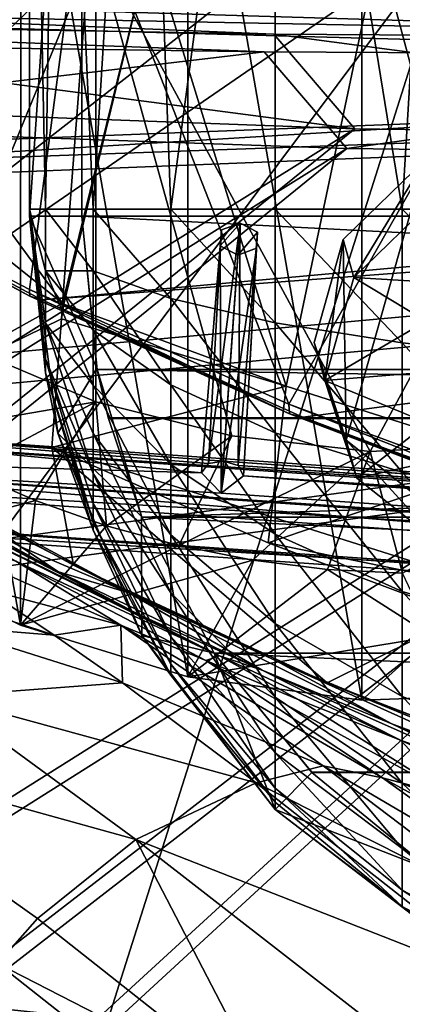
# Model space of a CAD drawing. Header units: metres. Extents: x -904 to 0, y -908 to 0.
# Tile 85 of 161: x -632 to -595, y -153 to -59. Entities that reach past the tile are written whole.
import ezdxf

# ---------------------------------------------------------------- set-up
doc = ezdxf.new("R2010")
doc.units = ezdxf.units.M

msp = doc.modelspace()

# ---------------------------------------------------------------- linework, layer by layer
at = {"layer": 'None'}
for points in [[(-599.286011, -25.944958, 1924.876465), (-582.273132, -24.174274, 1927.112427), (-582.486755, -122.939278, 1984.111816)], [(-615.892761, -27.956272, 1924.047485), (-599.286011, -25.944958, 1924.876465), (-599.292603, -123.532387, 1981.228638)], [(-599.292603, -123.532387, 1981.228638), (-599.286011, -25.944958, 1924.876465), (-582.486755, -122.939278, 1984.111816)], [(-631.824036, -30.155251, 1924.644897), (-615.892761, -27.956272, 1924.047485), (-615.893738, -121.315697, 1977.961182)], [(-615.893738, -121.315697, 1977.961182), (-615.892761, -27.956272, 1924.047485), (-599.292603, -123.532387, 1981.228638)], [(-646.723022, -32.457447, 1926.648438), (-631.824036, -30.155251, 1924.644897), (-631.843079, -116.379242, 1974.423828)], [(-631.843079, -116.379242, 1974.423828), (-631.824036, -30.155251, 1924.644897), (-615.893738, -121.315697, 1977.961182)], [(-646.729492, -108.869835, 1970.764648), (-646.723022, -32.457447, 1926.648438), (-631.843079, -116.379242, 1974.423828)], [(-625.841797, -45.324051, 1506.13208), (-573.219971, -37.15469, 1505.244385), (-606.250549, -95.326286, 1536.737061)], [(-606.250549, -95.326286, 1536.737061), (-573.219971, -37.15469, 1505.244385), (-580.693237, -104.750137, 1543.907715)], [(-677.72467, -58.27211, 1507.729004), (-625.841797, -45.324051, 1506.13208), (-654.81665, -71.977325, 1518.557007)], [(-625.841797, -45.324051, 1506.13208), (-630.979187, -84.363945, 1528.255493), (-654.81665, -71.977325, 1518.557007)], [(-630.979187, -84.363945, 1528.255493), (-625.841797, -45.324051, 1506.13208), (-606.250549, -95.326286, 1536.737061)], [(-606.136414, -51.914799, 661.366394), (-699.596008, -124.971169, 659.501343), (-590.518127, -49.992924, 661.435425)], [(-699.596008, -124.971169, 659.501343), (-663.154419, -147.090363, 658.922119), (-590.518127, -49.992924, 661.435425)], [(-590.518127, -49.992924, 661.435425), (-663.154419, -147.090363, 658.922119), (-629.467651, -172.820374, 658.248413)], [(-629.467651, -172.820374, 658.248413), (-584.097839, -207.702347, 657.334961), (-590.518127, -49.992924, 661.435425)], [(-676.5354, -51.566265, 2019.448486), (-666.314941, -68.857689, 2018.339722), (-624.672058, -51.56601, 2028.267822)], [(-666.314941, -68.857689, 2018.339722), (-653.965515, -79.775299, 2018.621094), (-624.672058, -51.56601, 2028.267822)], [(-624.672058, -51.56601, 2028.267822), (-653.965515, -79.775299, 2018.621094), (-639.886292, -88.643501, 2019.402466)], [(-627.826843, -85.693954, 240.781998), (-653.372864, -65.284836, 231.395981), (-652.772461, -51.568165, 229.006409)], [(-625.241882, -51.566051, 235.196579), (-627.826843, -85.693954, 240.781998), (-652.772461, -51.568165, 229.006409)], [(-639.886292, -88.643501, 2019.402466), (-624.671814, -95.075706, 2020.596436), (-624.672058, -51.56601, 2028.267822)], [(-619.440063, -51.566032, 231.245712), (-627.696411, -85.774162, 240.76474), (-627.826843, -85.693954, 240.781998)], [(-627.826843, -85.693954, 240.781998), (-625.241882, -51.566051, 235.196579), (-619.440063, -51.566032, 231.245712)], [(-606.513977, -93.594833, 227.542374), (-627.696411, -85.774162, 240.76474), (-619.440063, -51.566032, 231.245712)], [(-572.431702, -51.56575, 2034.584595), (-624.672058, -51.56601, 2028.267822), (-598.475342, -99.818436, 2023.245972)], [(-624.672058, -51.56601, 2028.267822), (-611.675598, -98.344299, 2021.829956), (-598.475342, -99.818436, 2023.245972)], [(-624.671814, -95.075706, 2020.596436), (-611.675598, -98.344299, 2021.829956), (-624.672058, -51.56601, 2028.267822)], [(-597.66748, -51.565685, 217.762268), (-606.513977, -93.594833, 227.542374), (-619.440063, -51.566032, 231.245712)], [(-584.61438, -100.53476, 216.1931), (-606.513977, -93.594833, 227.542374), (-597.66748, -51.565685, 217.762268)], [(-572.431702, -51.56575, 2034.584595), (-598.475342, -99.818436, 2023.245972), (-572.009399, -98.403229, 2026.366699)], [(-575.021118, -51.566418, 206.251297), (-584.61438, -100.53476, 216.1931), (-597.66748, -51.565685, 217.762268)], [(-606.136414, -51.914799, 661.366394), (-637.196106, -56.986664, 661.227844), (-699.596008, -124.971169, 659.501343)], [(-676.740051, -57.707558, 1606.950562), (-653.887207, -72.526901, 1606.574951), (-387.700989, -56.295364, 1606.961792)], [(-387.700989, -56.295364, 1606.961792), (-653.887207, -72.526901, 1606.574951), (-379.609039, -62.712627, 1606.793701)], [(-653.887207, -72.526901, 1606.574951), (-629.798584, -85.366486, 1606.240967), (-379.609039, -62.712627, 1606.793701)], [(-379.609039, -62.712627, 1606.793701), (-629.798584, -85.366486, 1606.240967), (-369.758789, -65.81794, 1606.712402)], [(-653.372864, -65.284836, 231.395981), (-627.826843, -85.693954, 240.781998), (-650.000427, -97.990288, 237.975601)], [(-629.798584, -85.366486, 1606.240967), (-604.898926, -96.564316, 1605.948975), (-369.758789, -65.81794, 1606.712402)], [(-369.758789, -65.81794, 1606.712402), (-604.898926, -96.564316, 1605.948975), (-579.414856, -106.2174, 1605.699707)], [(-630.979187, -84.363945, 1528.255493), (-630.947449, -85.001038, 1567.692261), (-654.81665, -71.977325, 1518.557007)], [(-630.947449, -85.001038, 1567.692261), (-654.772949, -72.232903, 1562.806396), (-654.81665, -71.977325, 1518.557007)], [(-653.887207, -72.526901, 1606.574951), (-654.772949, -72.232903, 1562.806396), (-630.947449, -85.001038, 1567.692261)], [(-629.798584, -85.366486, 1606.240967), (-653.887207, -72.526901, 1606.574951), (-630.947449, -85.001038, 1567.692261)], [(-606.250549, -95.326286, 1536.737061), (-606.190125, -96.241852, 1571.963257), (-630.979187, -84.363945, 1528.255493)], [(-606.190125, -96.241852, 1571.963257), (-630.947449, -85.001038, 1567.692261), (-630.979187, -84.363945, 1528.255493)], [(-629.798584, -85.366486, 1606.240967), (-630.947449, -85.001038, 1567.692261), (-606.190125, -96.241852, 1571.963257)], [(-604.898926, -96.564316, 1605.948975), (-629.798584, -85.366486, 1606.240967), (-606.190125, -96.241852, 1571.963257)], [(-627.826843, -85.693954, 240.781998), (-627.940002, -87.188065, 241.026535), (-650.000427, -97.990288, 237.975601)], [(-627.696411, -85.774162, 240.76474), (-627.940002, -87.188065, 241.026535), (-627.826843, -85.693954, 240.781998)], [(-606.513977, -93.594833, 227.542374), (-627.940002, -87.188065, 241.026535), (-627.696411, -85.774162, 240.76474)], [(-650.000427, -97.990288, 237.975601), (-627.940002, -87.188065, 241.026535), (-628.85614, -99.448586, 243.024078)], [(-628.85614, -99.448586, 243.024078), (-627.940002, -87.188065, 241.026535), (-606.513977, -93.594833, 227.542374)], [(-624.671814, -95.075706, 2020.596436), (-639.886292, -88.643501, 2019.402466), (-643.37262, -98.297325, 1994.579956)], [(-608.212463, -108.539902, 230.06778), (-628.85614, -99.448586, 243.024078), (-606.513977, -93.594833, 227.542374)], [(-608.212463, -108.539902, 230.06778), (-606.513977, -93.594833, 227.542374), (-584.61438, -100.53476, 216.1931)], [(-657.457458, -95.206398, 359.191254), (-650.000488, -97.990654, 348.25708), (-631.828857, -108.912361, 338.271667)], [(-657.457458, -95.206398, 359.191254), (-631.828857, -108.912361, 338.271667), (-628.220825, -111.307091, 339.298523)], [(-652.741638, -98.710968, 360.64389), (-657.457458, -95.206398, 359.191254), (-628.220825, -111.307091, 339.298523)], [(-643.37262, -98.297325, 1994.579956), (-637.007935, -101.641159, 1995.66272), (-624.671814, -95.075706, 2020.596436)], [(-637.007935, -101.641159, 1995.66272), (-630.423401, -104.515373, 1996.78186), (-624.671814, -95.075706, 2020.596436)], [(-624.671814, -95.075706, 2020.596436), (-630.423401, -104.515373, 1996.78186), (-623.655945, -106.904442, 1997.925659)], [(-611.675598, -98.344299, 2021.829956), (-624.671814, -95.075706, 2020.596436), (-623.655945, -106.904442, 1997.925659)], [(-580.693237, -104.750137, 1543.907715), (-580.734863, -105.414047, 1559.733521), (-606.250549, -95.326286, 1536.737061)], [(-580.734863, -105.414047, 1559.733521), (-606.190125, -96.241852, 1571.963257), (-606.250549, -95.326286, 1536.737061)], [(-580.734863, -105.414047, 1559.733521), (-580.607422, -105.857239, 1575.572754), (-606.190125, -96.241852, 1571.963257)], [(-580.607422, -105.857239, 1575.572754), (-580.309692, -106.088234, 1591.411133), (-606.190125, -96.241852, 1571.963257)], [(-606.190125, -96.241852, 1571.963257), (-580.309692, -106.088234, 1591.411133), (-604.898926, -96.564316, 1605.948975)], [(-580.309692, -106.088234, 1591.411133), (-579.414856, -106.2174, 1605.699707), (-604.898926, -96.564316, 1605.948975)], [(-650.000488, -97.990654, 348.25708), (-635.248657, -106.285835, 337.241669), (-631.828857, -108.912361, 338.271667)], [(-626.801514, -110.675461, 245.513138), (-621.517151, -113.292892, 327.720367), (-650.000427, -97.990288, 237.975601)], [(-621.517151, -113.292892, 327.720367), (-635.248657, -106.285835, 337.241669), (-650.000427, -97.990288, 237.975601)], [(-628.85614, -99.448586, 243.024078), (-626.801514, -110.675461, 245.513138), (-650.000427, -97.990288, 237.975601)], [(-611.675598, -98.344299, 2021.829956), (-623.655945, -106.904442, 1997.925659), (-616.735474, -108.799606, 1999.084717)], [(-598.475342, -99.818436, 2023.245972), (-611.675598, -98.344299, 2021.829956), (-616.735474, -108.799606, 1999.084717)], [(-572.009399, -98.403229, 2026.366699), (-598.475342, -99.818436, 2023.245972), (-595.406555, -111.441788, 2002.560303)], [(-628.220825, -111.307091, 339.298523), (-620.571533, -115.36618, 341.313812), (-652.741638, -98.710968, 360.64389)], [(-620.571533, -115.36618, 341.313812), (-642.574463, -104.582138, 363.514862), (-652.741638, -98.710968, 360.64389)], [(-628.85614, -99.448586, 243.024078), (-608.212463, -108.539902, 230.06778), (-585.167236, -113.23008, 254.241714)], [(-585.167236, -113.23008, 254.241714), (-602.600891, -121.890068, 252.594467), (-628.85614, -99.448586, 243.024078)], [(-602.600891, -121.890068, 252.594467), (-626.801514, -110.675461, 245.513138), (-628.85614, -99.448586, 243.024078)], [(-616.735474, -108.799606, 1999.084717), (-609.696655, -110.19175, 2000.249146), (-598.475342, -99.818436, 2023.245972)], [(-609.696655, -110.19175, 2000.249146), (-602.574768, -111.074043, 2001.4104), (-598.475342, -99.818436, 2023.245972)], [(-598.475342, -99.818436, 2023.245972), (-602.574768, -111.074043, 2001.4104), (-595.406555, -111.441788, 2002.560303)], [(-586.229065, -116.775726, 218.379868), (-608.212463, -108.539902, 230.06778), (-584.61438, -100.53476, 216.1931)], [(-637.007935, -101.641159, 1995.66272), (-646.729492, -108.869835, 1970.764648), (-630.423401, -104.515373, 1996.78186)], [(-635.266174, -112.937775, 395.511108), (-648.818665, -104.630913, 391.989044), (-622.274048, -116.389595, 369.260284)], [(-648.818665, -104.630913, 391.989044), (-632.304504, -110.281067, 366.378967), (-622.274048, -116.389595, 369.260284)], [(-646.729492, -108.869835, 1970.764648), (-631.843079, -116.379242, 1974.423828), (-630.423401, -104.515373, 1996.78186)], [(-612.861938, -119.315041, 343.322388), (-642.574463, -104.582138, 363.514862), (-620.571533, -115.36618, 341.313812)], [(-612.861938, -119.315041, 343.322388), (-632.304504, -110.281067, 366.378967), (-642.574463, -104.582138, 363.514862)], [(-630.423401, -104.515373, 1996.78186), (-631.843079, -116.379242, 1974.423828), (-623.655945, -106.904442, 1997.925659)], [(-631.828857, -108.912361, 338.271667), (-635.248657, -106.285835, 337.241669), (-621.517151, -113.292892, 327.720367)], [(-623.655945, -106.904442, 1997.925659), (-631.843079, -116.379242, 1974.423828), (-616.735474, -108.799606, 1999.084717)], [(-631.843079, -116.379242, 1974.423828), (-609.696655, -110.19175, 2000.249146), (-616.735474, -108.799606, 1999.084717)], [(-631.828857, -108.912361, 338.271667), (-621.517151, -113.292892, 327.720367), (-628.220825, -111.307091, 339.298523)], [(-608.212463, -108.539902, 230.06778), (-586.229065, -116.775726, 218.379868), (-585.167236, -113.23008, 254.241714)], [(-622.274048, -116.389595, 369.260284), (-632.304504, -110.281067, 366.378967), (-614.156555, -119.756935, 357.028595)], [(-632.304504, -110.281067, 366.378967), (-612.861938, -119.315041, 343.322388), (-614.156555, -119.756935, 357.028595)], [(-631.843079, -116.379242, 1974.423828), (-615.893738, -121.315697, 1977.961182), (-609.696655, -110.19175, 2000.249146)], [(-602.600891, -121.890068, 252.594467), (-607.443481, -119.801796, 318.643555), (-626.801514, -110.675461, 245.513138)], [(-607.443481, -119.801796, 318.643555), (-621.517151, -113.292892, 327.720367), (-626.801514, -110.675461, 245.513138)], [(-615.893738, -121.315697, 1977.961182), (-602.574768, -111.074043, 2001.4104), (-609.696655, -110.19175, 2000.249146)], [(-635.266174, -112.937775, 395.511108), (-628.634644, -117.328247, 397.269226), (-647.512573, -111.12001, 422.643219)], [(-628.634644, -117.328247, 397.269226), (-639.257019, -116.47039, 424.549255), (-647.512573, -111.12001, 422.643219)], [(-621.517151, -113.292892, 327.720367), (-608.78363, -120.693016, 330.97641), (-628.220825, -111.307091, 339.298523)], [(-608.78363, -120.693016, 330.97641), (-620.571533, -115.36618, 341.313812), (-628.220825, -111.307091, 339.298523)], [(-602.574768, -111.074043, 2001.4104), (-615.893738, -121.315697, 1977.961182), (-592.554504, -117.468033, 1992.686523)], [(-602.574768, -111.074043, 2001.4104), (-592.554504, -117.468033, 1992.686523), (-595.406555, -111.441788, 2002.560303)], [(-635.266174, -112.937775, 395.511108), (-622.274048, -116.389595, 369.260284), (-628.634644, -117.328247, 397.269226)], [(-607.443481, -119.801796, 318.643555), (-596.436768, -125.784904, 321.172089), (-621.517151, -113.292892, 327.720367)], [(-596.436768, -125.784904, 321.172089), (-608.78363, -120.693016, 330.97641), (-621.517151, -113.292892, 327.720367)], [(-577.9198, -131.39473, 258.706299), (-602.600891, -121.890068, 252.594467), (-585.167236, -113.23008, 254.241714)], [(-608.78363, -120.693016, 330.97641), (-612.861938, -119.315041, 343.322388), (-620.571533, -115.36618, 341.313812)], [(-622.274048, -116.389595, 369.260284), (-622.104248, -121.87397, 399.024231), (-628.634644, -117.328247, 397.269226)], [(-614.156555, -119.756935, 357.028595), (-597.304688, -130.963715, 361.993378), (-622.274048, -116.389595, 369.260284)], [(-597.304688, -130.963715, 361.993378), (-602.984314, -129.813568, 375.061127), (-622.274048, -116.389595, 369.260284)], [(-622.274048, -116.389595, 369.260284), (-602.984314, -129.813568, 375.061127), (-622.104248, -121.87397, 399.024231)], [(-622.104248, -121.87397, 399.024231), (-639.469543, -123.191597, 454.336243), (-639.257019, -116.47039, 424.549255)], [(-628.634644, -117.328247, 397.269226), (-622.104248, -121.87397, 399.024231), (-639.257019, -116.47039, 424.549255)], [(-615.893738, -121.315697, 1977.961182), (-599.292603, -123.532387, 1981.228638), (-592.554504, -117.468033, 1992.686523)], [(-592.554504, -117.468033, 1992.686523), (-599.292603, -123.532387, 1981.228638), (-582.486755, -122.939278, 1984.111816)], [(-614.156555, -119.756935, 357.028595), (-612.861938, -119.315041, 343.322388), (-605.297119, -123.523201, 345.346222)], [(-605.297119, -123.523201, 345.346222), (-590.617188, -132.716324, 349.436768), (-614.156555, -119.756935, 357.028595)], [(-590.617188, -132.716324, 349.436768), (-597.304688, -130.963715, 361.993378), (-614.156555, -119.756935, 357.028595)], [(-612.861938, -119.315041, 343.322388), (-595.609253, -127.360001, 334.208771), (-605.297119, -123.523201, 345.346222)], [(-595.609253, -127.360001, 334.208771), (-612.861938, -119.315041, 343.322388), (-608.78363, -120.693016, 330.97641)], [(-593.020996, -125.802505, 310.012787), (-583.542358, -130.594498, 311.931519), (-607.443481, -119.801796, 318.643555)], [(-583.542358, -130.594498, 311.931519), (-596.436768, -125.784904, 321.172089), (-607.443481, -119.801796, 318.643555)], [(-602.600891, -121.890068, 252.594467), (-593.020996, -125.802505, 310.012787), (-607.443481, -119.801796, 318.643555)], [(-585.11084, -131.192886, 323.690186), (-595.609253, -127.360001, 334.208771), (-608.78363, -120.693016, 330.97641)], [(-608.78363, -120.693016, 330.97641), (-596.436768, -125.784904, 321.172089), (-585.11084, -131.192886, 323.690186)], [(-622.104248, -121.87397, 399.024231), (-609.359802, -131.420776, 402.52121), (-639.469543, -123.191597, 454.336243)], [(-602.984314, -129.813568, 375.061127), (-609.359802, -131.420776, 402.52121), (-622.104248, -121.87397, 399.024231)], [(-577.9198, -131.39473, 258.706299), (-578.249451, -131.279343, 301.835968), (-602.600891, -121.890068, 252.594467)], [(-578.249451, -131.279343, 301.835968), (-593.020996, -125.802505, 310.012787), (-602.600891, -121.890068, 252.594467)], [(-639.469543, -123.191597, 454.336243), (-620.856812, -136.832703, 458.078735), (-653.673157, -127.735252, 511.214691)], [(-609.359802, -131.420776, 402.52121), (-620.856812, -136.832703, 458.078735), (-639.469543, -123.191597, 454.336243)], [(-605.297119, -123.523201, 345.346222), (-595.609253, -127.360001, 334.208771), (-590.617188, -132.716324, 349.436768)], [(-596.436768, -125.784904, 321.172089), (-583.542358, -130.594498, 311.931519), (-573.837891, -134.941391, 313.850159)], [(-596.436768, -125.784904, 321.172089), (-573.837891, -134.941391, 313.850159), (-585.11084, -131.192886, 323.690186)], [(-595.609253, -127.360001, 334.208771), (-574.105713, -137.239517, 326.225525), (-590.617188, -132.716324, 349.436768)], [(-574.105713, -137.239517, 326.225525), (-595.609253, -127.360001, 334.208771), (-585.11084, -131.192886, 323.690186)], [(-620.856812, -136.832703, 458.078735), (-630.236084, -144.366135, 514.270203), (-653.673157, -127.735252, 511.214691)], [(-653.673157, -127.735252, 511.214691), (-630.236084, -144.366135, 514.270203), (-634.043091, -148.667786, 542.536072)], [(-609.359802, -131.420776, 402.52121), (-602.984314, -129.813568, 375.061127), (-584.100098, -144.099457, 380.917175)], [(-584.100098, -144.099457, 380.917175), (-602.984314, -129.813568, 375.061127), (-580.753479, -142.869049, 367.025482)], [(-602.984314, -129.813568, 375.061127), (-597.304688, -130.963715, 361.993378), (-580.753479, -142.869049, 367.025482)], [(-620.856812, -136.832703, 458.078735), (-609.359802, -131.420776, 402.52121), (-584.122314, -151.214691, 409.540894)], [(-584.122314, -151.214691, 409.540894), (-609.359802, -131.420776, 402.52121), (-584.100098, -144.099457, 380.917175)], [(-580.753479, -142.869049, 367.025482), (-597.304688, -130.963715, 361.993378), (-576.146545, -142.47287, 353.579407)], [(-597.304688, -130.963715, 361.993378), (-590.617188, -132.716324, 349.436768), (-576.146545, -142.47287, 353.579407)], [(-630.236084, -144.366135, 514.270203), (-620.856812, -136.832703, 458.078735), (-607.668091, -162.161316, 517.240845)], [(-607.668091, -162.161316, 517.240845), (-620.856812, -136.832703, 458.078735), (-584.135437, -165.334106, 465.538879)], [(-584.135437, -165.334106, 465.538879), (-620.856812, -136.832703, 458.078735), (-584.122314, -151.214691, 409.540894)], [(-663.154419, -147.090363, 658.922119), (-671.265503, -141.673218, 627.740967), (-629.467651, -172.820374, 658.248413)], [(-671.265503, -141.673218, 627.740967), (-641.753601, -162.767349, 627.740967), (-629.467651, -172.820374, 658.248413)], [(-630.236084, -144.366135, 514.270203), (-607.668091, -162.161316, 517.240845), (-634.043091, -148.667786, 542.536072)], [(-637.238647, -153.212677, 570.882935), (-634.043091, -148.667786, 542.536072), (-609.64032, -167.89682, 544.911438)], [(-634.043091, -148.667786, 542.536072), (-607.668091, -162.161316, 517.240845), (-609.64032, -167.89682, 544.911438)]]:
    msp.add_3dface(points, dxfattribs=at)
at = {"layer": 'None012311'}
for points in [[(-612.786926, -80.20903, 1599.466675), (-614.570129, -101.86895, 1626.921143), (-612.680054, -78.680672, 1600.752319)], [(-614.570129, -101.86895, 1626.921143), (-613.918884, -100.959908, 1627.986816), (-612.680054, -78.680672, 1600.752319)], [(-612.680054, -78.680672, 1600.752319), (-613.918884, -100.959908, 1627.986816), (-610.898804, -78.037315, 1601.395142)], [(-613.918884, -100.959908, 1627.986816), (-612.486877, -100.747734, 1628.526367), (-610.898804, -78.037315, 1601.395142)], [(-612.786926, -80.20903, 1599.466675), (-610.898804, -78.037315, 1601.395142), (-611.112549, -81.094025, 1598.823975)], [(-612.786926, -80.20903, 1599.466675), (-612.680054, -78.680672, 1600.752319), (-610.898804, -78.037315, 1601.395142)], [(-610.898804, -78.037315, 1601.395142), (-612.486877, -100.747734, 1628.526367), (-611.098206, -101.157028, 1627.986938)], [(-610.898804, -78.037315, 1601.395142), (-609.224426, -78.922318, 1600.752319), (-611.112549, -81.094025, 1598.823975)], [(-609.224426, -78.922318, 1600.752319), (-610.898804, -78.037315, 1601.395142), (-611.098206, -101.157028, 1627.986938)], [(-611.112549, -81.094025, 1598.823975), (-609.224426, -78.922318, 1600.752319), (-609.331299, -80.450668, 1599.466675)], [(-609.224426, -78.922318, 1600.752319), (-611.098206, -101.157028, 1627.986938), (-610.579895, -102.147957, 1626.921021)], [(-609.331299, -80.450668, 1599.466675), (-609.224426, -78.922318, 1600.752319), (-610.579895, -102.147957, 1626.921021)], [(-612.700623, -103.804451, 1625.9552), (-614.570129, -101.86895, 1626.921143), (-612.786926, -80.20903, 1599.466675)], [(-611.112549, -81.094025, 1598.823975), (-612.700623, -103.804451, 1625.9552), (-612.786926, -80.20903, 1599.466675)], [(-611.112549, -81.094025, 1598.823975), (-609.331299, -80.450668, 1599.466675), (-612.700623, -103.804451, 1625.9552)], [(-609.331299, -80.450668, 1599.466675), (-610.579895, -102.147957, 1626.921021), (-612.700623, -103.804451, 1625.9552)], [(-672.325317, -96.34214, 1629.041138), (-614.570129, -101.86895, 1626.921143), (-672.592468, -100.163025, 1625.827271)], [(-273.299683, -124.244728, 1629.041138), (-672.325317, -96.34214, 1629.041138), (-672.385864, -97.20826, 1633.96521)], [(-612.486877, -100.747734, 1628.526367), (-613.918884, -100.959908, 1627.986816), (-672.325317, -96.34214, 1629.041138)], [(-613.918884, -100.959908, 1627.986816), (-614.570129, -101.86895, 1626.921143), (-672.325317, -96.34214, 1629.041138)], [(-672.325317, -96.34214, 1629.041138), (-273.299683, -124.244728, 1629.041138), (-612.486877, -100.747734, 1628.526367)], [(-273.36026, -125.110855, 1633.96521), (-672.385864, -97.20826, 1633.96521), (-672.713623, -101.895279, 1635.675293)], [(-273.36026, -125.110855, 1633.96521), (-273.299683, -124.244728, 1629.041138), (-672.385864, -97.20826, 1633.96521)], [(-672.920227, -104.850044, 1627.537354), (-672.592468, -100.163025, 1625.827271), (-273.894623, -132.75264, 1627.537354)], [(-672.592468, -100.163025, 1625.827271), (-273.566864, -128.065613, 1625.827271), (-273.894623, -132.75264, 1627.537354)], [(-614.570129, -101.86895, 1626.921143), (-612.700623, -103.804451, 1625.9552), (-672.592468, -100.163025, 1625.827271)], [(-672.592468, -100.163025, 1625.827271), (-612.700623, -103.804451, 1625.9552), (-333.38266, -123.336266, 1625.9552)], [(-672.592468, -100.163025, 1625.827271), (-333.38266, -123.336266, 1625.9552), (-273.566864, -128.065613, 1625.827271)], [(-273.299683, -124.244728, 1629.041138), (-333.168915, -120.279549, 1628.526367), (-612.486877, -100.747734, 1628.526367)], [(-612.486877, -100.747734, 1628.526367), (-333.168915, -120.279549, 1628.526367), (-611.098206, -101.157028, 1627.986938)], [(-333.168915, -120.279549, 1628.526367), (-334.600922, -120.491714, 1627.986816), (-611.098206, -101.157028, 1627.986938)], [(-611.098206, -101.157028, 1627.986938), (-334.600922, -120.491714, 1627.986816), (-610.579895, -102.147957, 1626.921021)], [(-273.687988, -129.797867, 1635.675293), (-672.713623, -101.895279, 1635.675293), (-672.980774, -105.716171, 1632.461426)], [(-273.687988, -129.797867, 1635.675293), (-273.36026, -125.110855, 1633.96521), (-672.713623, -101.895279, 1635.675293)], [(-612.700623, -103.804451, 1625.9552), (-610.579895, -102.147957, 1626.921021), (-333.38266, -123.336266, 1625.9552)], [(-333.38266, -123.336266, 1625.9552), (-610.579895, -102.147957, 1626.921021), (-335.252167, -121.400764, 1626.921143)], [(-610.579895, -102.147957, 1626.921021), (-334.600922, -120.491714, 1627.986816), (-335.252167, -121.400764, 1626.921143)], [(-672.980774, -105.716171, 1632.461426), (-672.920227, -104.850044, 1627.537354), (-273.95517, -133.618759, 1632.461426)], [(-672.920227, -104.850044, 1627.537354), (-273.894623, -132.75264, 1627.537354), (-273.95517, -133.618759, 1632.461426)], [(-273.95517, -133.618759, 1632.461426), (-273.687988, -129.797867, 1635.675293), (-672.980774, -105.716171, 1632.461426)]]:
    msp.add_3dface(points, dxfattribs=at)
at = {"layer": 'None012314'}
for points in [[(-630.997803, -0.004899, 2149.326904), (-630.997192, -77.373146, 2149.326904), (-630.997742, -0.659547, 2174.326904)], [(-630.997192, -77.373146, 2149.326904), (-630.997803, -0.004899, 2149.326904), (-625.997742, -5.004862, 2149.326904)], [(-628.271851, -1.20172, 2195.032227), (-630.997742, -0.659547, 2174.326904), (-629.460022, -76.718491, 2189.934082)], [(-630.997742, -0.659547, 2174.326904), (-630.997192, -76.718498, 2174.326904), (-629.460022, -76.718491, 2189.934082)], [(-630.997192, -77.373146, 2149.326904), (-630.997192, -76.718498, 2174.326904), (-630.997742, -0.659547, 2174.326904)], [(-628.271851, -1.20172, 2195.032227), (-629.460022, -76.718491, 2189.934082), (-624.907593, -76.718452, 2204.941406)], [(-620.279785, -1.706904, 2214.326904), (-628.271851, -1.20172, 2195.032227), (-624.907593, -76.718452, 2204.941406)], [(-620.279785, -1.706904, 2214.326904), (-624.907593, -76.718452, 2204.941406), (-617.514771, -76.718399, 2218.772461)], [(-607.566284, -2.140673, 2230.895264), (-620.279785, -1.706904, 2214.326904), (-617.514771, -76.718399, 2218.772461)], [(-607.566284, -2.140673, 2230.895264), (-617.514771, -76.718399, 2218.772461), (-607.565735, -76.718323, 2230.895264)], [(-590.997742, -2.473464, 2243.608887), (-607.566284, -2.140673, 2230.895264), (-595.44281, -76.718231, 2240.844482)], [(-595.44281, -76.718231, 2240.844482), (-607.566284, -2.140673, 2230.895264), (-607.565735, -76.718323, 2230.895264)], [(-581.611877, -76.718132, 2248.237061), (-590.997742, -2.473464, 2243.608887), (-595.44281, -76.718231, 2240.844482)], [(-625.997192, -77.373108, 2149.326904), (-630.997192, -77.373146, 2149.326904), (-625.997742, -5.004862, 2149.326904)], [(-340.997192, -77.370995, 2174.326904), (-625.997742, -5.004862, 2174.326904), (-340.997742, -5.002748, 2174.326904)], [(-625.997742, -5.004862, 2174.326904), (-625.997192, -77.373108, 2174.326904), (-625.997742, -5.004862, 2149.326904)], [(-625.997192, -77.373108, 2174.326904), (-625.997192, -77.373108, 2149.326904), (-625.997742, -5.004862, 2149.326904)], [(-625.997192, -77.373108, 2174.326904), (-625.997742, -5.004862, 2174.326904), (-340.997192, -77.370995, 2174.326904)], [(-629.455383, -82.591805, 2188.751953), (-629.460022, -76.718491, 2189.934082), (-630.997192, -76.718498, 2174.326904)], [(-629.4599, -92.320366, 2174.735352), (-629.455322, -90.997566, 2180.546875), (-630.997192, -76.718498, 2174.326904)], [(-629.455322, -87.59787, 2185.472168), (-629.455383, -82.591805, 2188.751953), (-630.997192, -76.718498, 2174.326904)], [(-629.455322, -87.59787, 2185.472168), (-630.997192, -76.718498, 2174.326904), (-629.455322, -90.997566, 2180.546875)], [(-629.4599, -92.320366, 2174.735352), (-630.997192, -76.718498, 2174.326904), (-630.997192, -77.373146, 2149.326904)], [(-624.907593, -76.718452, 2204.941406), (-629.460022, -76.718491, 2189.934082), (-624.907532, -82.588753, 2204.369141)], [(-629.460022, -76.718491, 2189.934082), (-629.455383, -82.591805, 2188.751953), (-624.907532, -82.588753, 2204.369141)], [(-617.514771, -76.718399, 2218.772461), (-624.907593, -76.718452, 2204.941406), (-617.50824, -85.241814, 2217.946777)], [(-624.907593, -76.718452, 2204.941406), (-624.907532, -82.588753, 2204.369141), (-617.50824, -85.241814, 2217.946777)], [(-607.565735, -76.718323, 2230.895264), (-617.514771, -76.718399, 2218.772461), (-607.565674, -87.565224, 2229.837646)], [(-617.514771, -76.718399, 2218.772461), (-617.50824, -85.241814, 2217.946777), (-607.565674, -87.565224, 2229.837646)], [(-595.44281, -76.718231, 2240.844482), (-607.565735, -76.718323, 2230.895264), (-595.448242, -89.471596, 2239.594238)], [(-607.565735, -76.718323, 2230.895264), (-607.565674, -87.565224, 2229.837646), (-595.448242, -89.471596, 2239.594238)], [(-595.44281, -76.718231, 2240.844482), (-595.448242, -89.471596, 2239.594238), (-581.611755, -90.890289, 2246.855225)], [(-581.611877, -76.718132, 2248.237061), (-595.44281, -76.718231, 2240.844482), (-581.611755, -90.890289, 2246.855225)], [(-630.997192, -77.373146, 2149.326904), (-625.997192, -77.373108, 2149.326904), (-624.568542, -91.888115, 2149.326904)], [(-628.271118, -98.085747, 2149.326904), (-629.4599, -92.320366, 2174.735352), (-630.997192, -77.373146, 2149.326904)], [(-628.271118, -98.085747, 2149.326904), (-630.997192, -77.373146, 2149.326904), (-624.568542, -91.888115, 2149.326904)], [(-342.449707, -92.006355, 2174.326904), (-625.997192, -77.373108, 2174.326904), (-340.997192, -77.370995, 2174.326904)], [(-625.997192, -77.373108, 2174.326904), (-624.544434, -92.008446, 2174.326904), (-625.997192, -77.373108, 2149.326904)], [(-624.544434, -92.008446, 2174.326904), (-624.568542, -91.888115, 2149.326904), (-625.997192, -77.373108, 2149.326904)], [(-624.544434, -92.008446, 2174.326904), (-625.997192, -77.373108, 2174.326904), (-342.449707, -92.006355, 2174.326904)], [(-624.907532, -82.588753, 2204.369141), (-629.455383, -82.591805, 2188.751953), (-624.907471, -88.263245, 2202.681396)], [(-629.455383, -82.591805, 2188.751953), (-624.907471, -93.497589, 2199.934814), (-624.907471, -88.263245, 2202.681396)], [(-624.907471, -93.497589, 2199.934814), (-629.455383, -82.591805, 2188.751953), (-629.455322, -87.59787, 2185.472168)], [(-617.50824, -85.241814, 2217.946777), (-624.907532, -82.588753, 2204.369141), (-617.508179, -93.480911, 2215.496338)], [(-624.907532, -82.588753, 2204.369141), (-624.907471, -88.263245, 2202.681396), (-617.508179, -93.480911, 2215.496338)], [(-607.565674, -87.565224, 2229.837646), (-617.50824, -85.241814, 2217.946777), (-607.565613, -98.050316, 2226.718994)], [(-617.50824, -85.241814, 2217.946777), (-617.508179, -93.480911, 2215.496338), (-607.565613, -98.050316, 2226.718994)], [(-624.90741, -98.103348, 2196.234375), (-629.455322, -87.59787, 2185.472168), (-624.907349, -101.912888, 2191.711426)], [(-629.455322, -87.59787, 2185.472168), (-629.455322, -90.997566, 2180.546875), (-624.907349, -101.912888, 2191.711426)], [(-624.90741, -98.103348, 2196.234375), (-624.907471, -93.497589, 2199.934814), (-629.455322, -87.59787, 2185.472168)], [(-617.508179, -93.480911, 2215.496338), (-624.907471, -88.263245, 2202.681396), (-617.508118, -101.080948, 2211.508545)], [(-624.907471, -88.263245, 2202.681396), (-624.907471, -93.497589, 2199.934814), (-617.508118, -101.080948, 2211.508545)], [(-595.448242, -89.471596, 2239.594238), (-607.565674, -87.565224, 2229.837646), (-595.44812, -101.799561, 2235.92749)], [(-607.565674, -87.565224, 2229.837646), (-607.565613, -98.050316, 2226.718994), (-595.44812, -101.799561, 2235.92749)], [(-581.611755, -90.890289, 2246.855225), (-595.448242, -89.471596, 2239.594238), (-581.611694, -104.589722, 2242.780518)], [(-595.448242, -89.471596, 2239.594238), (-595.44812, -101.799561, 2235.92749), (-581.611694, -104.589722, 2242.780518)], [(-624.907349, -106.605972, 2180.959717), (-629.455322, -90.997566, 2180.546875), (-629.4599, -92.320366, 2174.735352)], [(-624.907349, -101.912888, 2191.711426), (-629.455322, -90.997566, 2180.546875), (-624.907349, -104.785896, 2186.552979)], [(-629.455322, -90.997566, 2180.546875), (-624.907349, -106.605972, 2180.959717), (-624.907349, -104.785896, 2186.552979)], [(-628.271118, -98.085747, 2149.326904), (-624.568542, -91.888115, 2149.326904), (-620.292419, -106.017487, 2149.326904)], [(-624.544434, -92.008446, 2174.326904), (-623.47229, -96.597473, 2174.326904), (-624.568542, -91.888115, 2149.326904)], [(-623.47229, -96.597473, 2174.326904), (-623.452454, -96.671791, 2174.326904), (-624.568542, -91.888115, 2149.326904)], [(-624.568542, -91.888115, 2149.326904), (-623.452454, -96.671791, 2174.326904), (-620.267029, -106.079124, 2174.326904)], [(-624.568542, -91.888115, 2149.326904), (-620.267029, -106.079124, 2174.326904), (-620.292419, -106.017487, 2149.326904)], [(-343.541656, -96.669716, 2174.326904), (-624.544434, -92.008446, 2174.326904), (-342.449707, -92.006355, 2174.326904)], [(-623.47229, -96.597473, 2174.326904), (-624.544434, -92.008446, 2174.326904), (-343.541656, -96.669716, 2174.326904)], [(-624.907349, -107.322639, 2175.128174), (-624.907349, -106.605972, 2180.959717), (-629.4599, -92.320366, 2174.735352)], [(-624.907349, -107.322639, 2175.128174), (-629.4599, -92.320366, 2174.735352), (-628.271118, -98.085747, 2149.326904)], [(-617.508118, -101.080948, 2211.508545), (-624.907471, -93.497589, 2199.934814), (-617.508057, -107.768295, 2206.135742)], [(-624.907471, -93.497589, 2199.934814), (-624.90741, -98.103348, 2196.234375), (-617.508057, -107.768295, 2206.135742)], [(-607.565613, -98.050316, 2226.718994), (-617.508179, -93.480911, 2215.496338), (-607.565491, -107.722122, 2221.644287)], [(-617.508179, -93.480911, 2215.496338), (-617.508118, -101.080948, 2211.508545), (-607.565491, -107.722122, 2221.644287)], [(-623.452454, -96.671791, 2174.326904), (-623.47229, -96.597473, 2174.326904), (-343.541656, -96.669716, 2174.326904)], [(-343.541656, -96.669716, 2174.326904), (-343.561584, -96.744019, 2174.326904), (-623.452454, -96.671791, 2174.326904)], [(-343.561584, -96.744019, 2174.326904), (-620.267029, -106.079124, 2174.326904), (-623.452454, -96.671791, 2174.326904)], [(-343.561584, -96.744019, 2174.326904), (-346.726929, -106.077095, 2174.326904), (-620.267029, -106.079124, 2174.326904)], [(-620.278931, -117.38678, 2149.326904), (-624.907349, -107.322639, 2175.128174), (-628.271118, -98.085747, 2149.326904)], [(-620.278931, -117.38678, 2149.326904), (-628.271118, -98.085747, 2149.326904), (-620.292419, -106.017487, 2149.326904)], [(-617.508057, -107.768295, 2206.135742), (-624.90741, -98.103348, 2196.234375), (-617.507996, -113.299576, 2199.568359)], [(-624.90741, -98.103348, 2196.234375), (-624.907349, -101.912888, 2191.711426), (-617.507996, -113.299576, 2199.568359)], [(-595.44812, -101.799561, 2235.92749), (-607.565613, -98.050316, 2226.718994), (-595.448059, -113.171295, 2229.960693)], [(-607.565613, -98.050316, 2226.718994), (-607.565491, -107.722122, 2221.644287), (-595.448059, -113.171295, 2229.960693)], [(-607.565491, -107.722122, 2221.644287), (-617.508118, -101.080948, 2211.508545), (-607.56543, -116.232452, 2214.806885)], [(-617.508118, -101.080948, 2211.508545), (-617.508057, -107.768295, 2206.135742), (-607.56543, -116.232452, 2214.806885)], [(-617.507996, -113.299576, 2199.568359), (-624.907349, -101.912888, 2191.711426), (-617.507996, -117.471054, 2192.078613)], [(-624.907349, -101.912888, 2191.711426), (-624.907349, -104.785896, 2186.552979), (-617.507996, -117.471054, 2192.078613)], [(-581.611694, -104.589722, 2242.780518), (-595.44812, -101.799561, 2235.92749), (-581.611572, -117.226547, 2236.149902)], [(-595.44812, -101.799561, 2235.92749), (-595.448059, -113.171295, 2229.960693), (-581.611572, -117.226547, 2236.149902)], [(-617.507996, -117.471054, 2192.078613), (-624.907349, -104.785896, 2186.552979), (-617.507996, -120.113724, 2183.957275)], [(-624.907349, -104.785896, 2186.552979), (-624.907349, -106.605972, 2180.959717), (-617.507996, -120.113724, 2183.957275)], [(-620.278931, -117.38678, 2149.326904), (-620.292419, -106.017487, 2149.326904), (-613.360962, -119.065262, 2149.326904)], [(-620.267029, -106.079124, 2174.326904), (-613.364441, -119.059952, 2174.326904), (-620.292419, -106.017487, 2149.326904)], [(-620.292419, -106.017487, 2149.326904), (-613.364441, -119.059952, 2174.326904), (-613.360962, -119.065262, 2149.326904)], [(-346.726929, -106.077095, 2174.326904), (-353.629303, -119.058029, 2174.326904), (-620.267029, -106.079124, 2174.326904)], [(-620.267029, -106.079124, 2174.326904), (-353.629303, -119.058029, 2174.326904), (-613.364441, -119.059952, 2174.326904)], [(-617.507996, -120.113724, 2183.957275), (-624.907349, -106.605972, 2180.959717), (-617.514465, -121.148788, 2175.490234)], [(-624.907349, -106.605972, 2180.959717), (-624.907349, -107.322639, 2175.128174), (-617.514465, -121.148788, 2175.490234)], [(-617.514465, -121.148788, 2175.490234), (-624.907349, -107.322639, 2175.128174), (-620.278931, -117.38678, 2149.326904)], [(-607.56543, -116.232452, 2214.806885), (-617.508057, -107.768295, 2206.135742), (-607.56543, -123.271568, 2206.449219)], [(-617.508057, -107.768295, 2206.135742), (-617.507996, -113.299576, 2199.568359), (-607.56543, -123.271568, 2206.449219)], [(-595.448059, -113.171295, 2229.960693), (-607.565491, -107.722122, 2221.644287), (-595.447998, -123.177406, 2221.921631)], [(-607.565491, -107.722122, 2221.644287), (-607.56543, -116.232452, 2214.806885), (-595.447998, -123.177406, 2221.921631)], [(-607.56543, -123.271568, 2206.449219), (-617.507996, -113.299576, 2199.568359), (-607.565369, -128.580185, 2196.917725)], [(-617.507996, -113.299576, 2199.568359), (-617.507996, -117.471054, 2192.078613), (-607.565369, -128.580185, 2196.917725)], [(-581.611572, -117.226547, 2236.149902), (-595.448059, -113.171295, 2229.960693), (-581.611511, -128.345825, 2227.216553)], [(-595.448059, -113.171295, 2229.960693), (-595.447998, -123.177406, 2221.921631), (-581.611511, -128.345825, 2227.216553)], [(-595.447998, -123.177406, 2221.921631), (-607.56543, -116.232452, 2214.806885), (-595.447937, -131.45372, 2212.094971)], [(-607.56543, -116.232452, 2214.806885), (-607.56543, -123.271568, 2206.449219), (-595.447937, -131.45372, 2212.094971)], [(-607.565308, -133.960907, 2149.326904), (-617.514465, -121.148788, 2175.490234), (-620.278931, -117.38678, 2149.326904)], [(-607.565308, -133.960907, 2149.326904), (-620.278931, -117.38678, 2149.326904), (-613.360962, -119.065262, 2149.326904)], [(-607.565369, -128.580185, 2196.917725), (-617.507996, -117.471054, 2192.078613), (-607.565308, -131.943268, 2186.582764)], [(-617.507996, -117.471054, 2192.078613), (-617.507996, -120.113724, 2183.957275), (-607.565308, -131.943268, 2186.582764)], [(-353.629303, -119.058029, 2174.326904), (-362.94754, -130.429764, 2174.326904), (-613.364441, -119.059952, 2174.326904)], [(-613.364441, -119.059952, 2174.326904), (-604.100159, -130.37735, 2174.326904), (-613.360962, -119.065262, 2149.326904)], [(-613.364441, -119.059952, 2174.326904), (-362.94754, -130.429764, 2174.326904), (-604.100159, -130.37735, 2174.326904)], [(-607.565308, -133.960907, 2149.326904), (-613.360962, -119.065262, 2149.326904), (-604.046082, -130.431549, 2149.326904)], [(-613.360962, -119.065262, 2149.326904), (-604.100159, -130.37735, 2174.326904), (-604.046082, -130.431549, 2174.326904)], [(-604.046082, -130.431549, 2174.326904), (-604.043091, -130.434555, 2174.326904), (-613.360962, -119.065262, 2149.326904)], [(-604.043091, -130.434555, 2174.326904), (-604.046082, -130.431549, 2149.326904), (-613.360962, -119.065262, 2149.326904)], [(-617.507996, -120.113724, 2183.957275), (-617.514465, -121.148788, 2175.490234), (-607.565308, -133.267487, 2175.807617)], [(-607.565308, -131.943268, 2186.582764), (-617.507996, -120.113724, 2183.957275), (-607.565308, -133.267487, 2175.807617)], [(-607.565308, -133.267487, 2175.807617), (-617.514465, -121.148788, 2175.490234), (-607.565308, -133.960907, 2149.326904)], [(-595.447937, -131.45372, 2212.094971), (-607.56543, -123.271568, 2206.449219), (-595.447876, -137.695404, 2200.888428)], [(-607.56543, -123.271568, 2206.449219), (-607.565369, -128.580185, 2196.917725), (-595.447876, -137.695404, 2200.888428)], [(-581.611511, -128.345825, 2227.216553), (-595.447998, -123.177406, 2221.921631), (-581.61145, -137.542877, 2216.296631)], [(-595.447998, -123.177406, 2221.921631), (-595.447937, -131.45372, 2212.094971), (-581.61145, -137.542877, 2216.296631)], [(-595.447876, -137.695404, 2200.888428), (-607.565369, -128.580185, 2196.917725), (-595.447876, -141.649567, 2188.736816)], [(-607.565369, -128.580185, 2196.917725), (-607.565308, -131.943268, 2186.582764), (-595.447876, -141.649567, 2188.736816)], [(-592.684753, -139.75238, 2149.326904), (-607.565308, -133.960907, 2149.326904), (-604.046082, -130.431549, 2149.326904)], [(-362.94754, -130.429764, 2174.326904), (-604.046082, -130.431549, 2174.326904), (-604.100159, -130.37735, 2174.326904)], [(-362.94754, -130.429764, 2174.326904), (-362.950531, -130.432755, 2174.326904), (-604.046082, -130.431549, 2174.326904)], [(-604.043091, -130.434555, 2174.326904), (-592.667175, -139.76413, 2174.326904), (-604.046082, -130.431549, 2149.326904)], [(-592.667175, -139.76413, 2174.326904), (-592.684753, -139.75238, 2149.326904), (-604.046082, -130.431549, 2149.326904)], [(-362.950531, -130.432755, 2174.326904), (-604.043091, -130.434555, 2174.326904), (-604.046082, -130.431549, 2174.326904)], [(-362.950531, -130.432755, 2174.326904), (-363.001709, -130.483917, 2174.326904), (-604.043091, -130.434555, 2174.326904)], [(-363.001709, -130.483917, 2174.326904), (-592.667175, -139.76413, 2174.326904), (-604.043091, -130.434555, 2174.326904)], [(-581.61145, -137.542877, 2216.296631), (-595.447937, -131.45372, 2212.094971), (-581.611389, -144.478928, 2203.843262)], [(-595.447937, -131.45372, 2212.094971), (-595.447876, -137.695404, 2200.888428), (-581.611389, -144.478928, 2203.843262)], [(-595.447876, -141.649567, 2188.736816), (-607.565308, -131.943268, 2186.582764), (-595.442322, -143.213013, 2176.068115)], [(-607.565308, -131.943268, 2186.582764), (-607.565308, -133.267487, 2175.807617), (-595.442322, -143.213013, 2176.068115)], [(-595.442322, -143.213013, 2176.068115), (-607.565308, -133.267487, 2175.807617), (-607.565308, -133.960907, 2149.326904)], [(-595.442322, -143.213013, 2176.068115), (-607.565308, -133.960907, 2149.326904), (-590.996704, -146.678635, 2149.326904)], [(-590.996704, -146.678635, 2149.326904), (-607.565308, -133.960907, 2149.326904), (-592.684753, -139.75238, 2149.326904)], [(-581.611389, -144.478928, 2203.843262), (-595.447876, -137.695404, 2200.888428), (-581.611328, -148.872986, 2190.339844)], [(-595.447876, -137.695404, 2200.888428), (-595.447876, -141.649567, 2188.736816), (-581.611328, -148.872986, 2190.339844)], [(-581.611328, -148.872986, 2190.339844), (-595.447876, -141.649567, 2188.736816), (-581.611328, -150.603165, 2176.261475)], [(-595.447876, -141.649567, 2188.736816), (-595.442322, -143.213013, 2176.068115), (-581.611328, -150.603165, 2176.261475)], [(-581.611328, -150.603165, 2176.261475), (-595.442322, -143.213013, 2176.068115), (-590.996704, -146.678635, 2149.326904)]]:
    msp.add_3dface(points, dxfattribs=at)
at = {"layer": 'None012331'}
for points in [[(-601.073608, -79.614731, 1955.17749), (-593.205627, -71.972145, 1952.115845), (-600.052673, -83.238785, 1948.754639)], [(-593.205627, -71.972145, 1952.115845), (-601.073608, -79.614731, 1955.17749), (-600.778992, -98.753326, 1966.023071)], [(-592.695374, -105.121147, 1970.901001), (-593.205627, -71.972145, 1952.115845), (-600.778992, -98.753326, 1966.023071)], [(-593.205627, -71.972145, 1952.115845), (-592.184753, -75.596191, 1945.692993), (-600.052673, -83.238785, 1948.754639)], [(-600.052673, -83.238785, 1948.754639), (-592.184753, -75.596191, 1945.692993), (-590.531738, -83.818611, 1950.595093)], [(-603.845642, -89.417328, 1960.267944), (-601.073608, -79.614731, 1955.17749), (-602.824707, -93.041382, 1953.845093)], [(-600.778992, -98.753326, 1966.023071), (-601.073608, -79.614731, 1955.17749), (-603.845642, -89.417328, 1960.267944)], [(-601.073608, -79.614731, 1955.17749), (-600.052673, -83.238785, 1948.754639), (-602.824707, -93.041382, 1953.845093)], [(-602.824707, -93.041382, 1953.845093), (-600.052673, -83.238785, 1948.754639), (-593.154663, -87.410347, 1952.204834)], [(-600.052673, -83.238785, 1948.754639), (-590.531738, -83.818611, 1950.595093), (-593.154663, -87.410347, 1952.204834)], [(-593.154663, -87.410347, 1952.204834), (-594.286438, -92.359047, 1954.817261), (-602.824707, -93.041382, 1953.845093)], [(-600.778992, -98.753326, 1966.023071), (-603.845642, -89.417328, 1960.267944), (-599.758057, -102.377373, 1959.60022)], [(-603.845642, -89.417328, 1960.267944), (-602.824707, -93.041382, 1953.845093), (-599.758057, -102.377373, 1959.60022)], [(-594.286438, -92.359047, 1954.817261), (-593.00531, -97.114914, 1957.704346), (-602.824707, -93.041382, 1953.845093)], [(-602.824707, -93.041382, 1953.845093), (-593.00531, -97.114914, 1957.704346), (-599.758057, -102.377373, 1959.60022)], [(-593.00531, -97.114914, 1957.704346), (-590.278381, -100.279114, 1959.923096), (-599.758057, -102.377373, 1959.60022)], [(-592.695374, -105.121147, 1970.901001), (-600.778992, -98.753326, 1966.023071), (-591.6745, -108.745201, 1964.478149)], [(-600.778992, -98.753326, 1966.023071), (-599.758057, -102.377373, 1959.60022), (-591.6745, -108.745201, 1964.478149)], [(-599.758057, -102.377373, 1959.60022), (-590.278381, -100.279114, 1959.923096), (-591.6745, -108.745201, 1964.478149)]]:
    msp.add_3dface(points, dxfattribs=at)
at = {"layer": 'None012346'}
for points in [[(-245.037064, -51.013153, 160.059708), (-537.043701, -60.481693, 141.854599), (-756.383728, -53.87439, 151.006119)], [(-758.300842, -56.021824, 154.161804), (-466.514496, -61.788334, 145.256119), (-243.739731, -53.519718, 163.059708)], [(-678.308105, -58.784901, 141.899002), (-756.383728, -53.87439, 151.006119), (-607.685181, -60.032143, 141.866348)], [(-756.383728, -53.87439, 151.006119), (-537.043701, -60.481693, 141.854599), (-607.685181, -60.032143, 141.866348)], [(-679.64978, -60.680202, 145.092072), (-608.613647, -61.710278, 145.23645), (-758.300842, -56.021824, 154.161804)], [(-608.613647, -61.710278, 145.23645), (-537.564453, -62.078083, 145.286179), (-758.300842, -56.021824, 154.161804)], [(-758.300842, -56.021824, 154.161804), (-537.564453, -62.078083, 145.286179), (-466.514496, -61.788334, 145.256119)], [(-666.961548, -66.560753, 123.738312), (-678.308105, -58.784901, 141.899002), (-599.944275, -69.05455, 123.673012)], [(-678.308105, -58.784901, 141.899002), (-607.685181, -60.032143, 141.866348), (-599.944275, -69.05455, 123.673012)], [(-599.944275, -69.05455, 123.673012), (-607.685181, -60.032143, 141.866348), (-532.85614, -69.952972, 123.649483)], [(-607.685181, -60.032143, 141.866348), (-537.043701, -60.481693, 141.854599), (-532.85614, -69.952972, 123.649483)], [(-667.053589, -68.612343, 126.685616), (-608.613647, -61.710278, 145.23645), (-679.64978, -60.680202, 145.092072)], [(-667.053589, -68.612343, 126.685616), (-600.732117, -70.937904, 126.624718), (-608.613647, -61.710278, 145.23645)], [(-600.732117, -70.937904, 126.624718), (-537.564453, -62.078083, 145.286179), (-608.613647, -61.710278, 145.23645)], [(-600.732117, -70.937904, 126.624718), (-533.266968, -71.798462, 126.602188), (-537.564453, -62.078083, 145.286179)], [(-666.961548, -66.560753, 123.738312), (-599.944275, -69.05455, 123.673012), (-841.835022, -219.950729, 119.721657)], [(-841.835022, -219.950729, 119.721657), (-599.944275, -69.05455, 123.673012), (-843.550476, -265.429565, 118.530746)], [(-599.944275, -69.05455, 123.673012), (-532.85614, -69.952972, 123.649483), (-843.550476, -265.429565, 118.530746)], [(-667.053589, -68.612343, 126.685616), (-839.58783, -220.120651, 122.718231), (-600.732117, -70.937904, 126.624718)], [(-532.85614, -69.952972, 123.649483), (-845.314697, -356.196716, 116.153923), (-844.710205, -310.88327, 117.3405)], [(-845.314697, -356.196716, 116.153923), (-532.85614, -69.952972, 123.649483), (-452.00235, -701.143799, 107.12117)], [(-843.550476, -265.429565, 118.530746), (-532.85614, -69.952972, 123.649483), (-844.710205, -310.88327, 117.3405)], [(-839.58783, -220.120651, 122.718231), (-841.193481, -266.056061, 121.515373), (-600.732117, -70.937904, 126.624718)], [(-600.732117, -70.937904, 126.624718), (-841.193481, -266.056061, 121.515373), (-533.266968, -71.798462, 126.602188)], [(-533.266968, -71.798462, 126.602188), (-842.252441, -311.199249, 120.333252), (-842.800293, -356.543121, 119.145882)], [(-533.266968, -71.798462, 126.602188), (-842.800293, -356.543121, 119.145882), (-452.00235, -703.006531, 110.073418)], [(-841.193481, -266.056061, 121.515373), (-842.252441, -311.199249, 120.333252), (-533.266968, -71.798462, 126.602188)]]:
    msp.add_3dface(points, dxfattribs=at)
at = {"layer": 'None012347'}
for points in [[(-244.002335, -55.045334, 2077.158691), (-848.960938, -55.045334, 2077.158691), (-843.332153, -78.157524, 2092.565186)], [(-843.332153, -78.157524, 2092.565186), (-832.017273, -108.488556, 2112.783936), (-244.002335, -55.045334, 2077.158691)], [(-832.017273, -108.488556, 2112.783936), (-818.396606, -133.37944, 2129.375977), (-244.002335, -55.045334, 2077.158691)], [(-244.002335, -55.045334, 2077.158691), (-818.396606, -133.37944, 2129.375977), (-244.002335, -194.321701, 2170)], [(-244.002335, -57.660503, 2075.415527), (-840.639099, -81.481087, 2091.294189), (-846.345764, -57.660503, 2075.415527)], [(-829.512085, -111.361542, 2111.212402), (-840.639099, -81.481087, 2091.294189), (-244.002335, -57.660503, 2075.415527)], [(-816.193909, -135.701202, 2127.437256), (-829.512085, -111.361542, 2111.212402), (-244.002335, -57.660503, 2075.415527)], [(-816.193909, -135.701202, 2127.437256), (-244.002335, -57.660503, 2075.415527), (-244.002335, -195.267593, 2167.144043)], [(-818.396606, -133.37944, 2129.375977), (-801.761475, -155.047714, 2143.820068), (-244.002335, -194.321701, 2170)], [(-799.926208, -156.888901, 2141.560791), (-816.193909, -135.701202, 2127.437256), (-244.002335, -195.267593, 2167.144043)]]:
    msp.add_3dface(points, dxfattribs=at)

doc.saveas('drawing.dxf')
